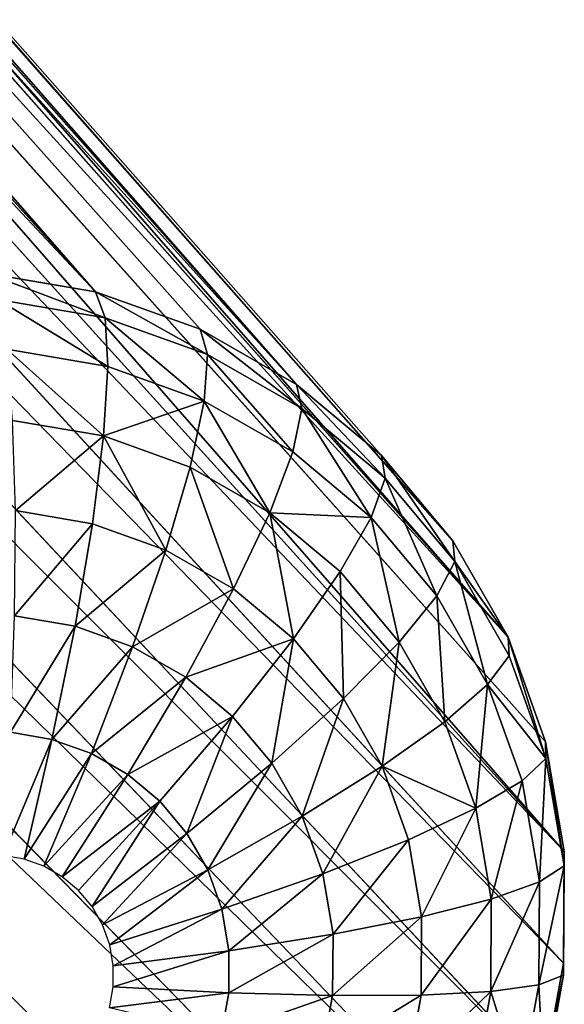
# Model space of a CAD drawing. Extents: x 61 to 680, y 107 to 1063.
# Tile 72 of 186: x 451 to 460, y 244 to 259. Entities that reach past the tile are written whole.
import ezdxf

# ---------------------------------------------------------------- set-up
doc = ezdxf.new("R2010")
doc.units = 0
doc.layers.get('0').update_dxf_attribs({"color": 13, "linetype": 'CONTINUOUS'})

# ---------------------------------------------------------------- blocks, each defined once
blk = doc.blocks.new('GROUP_2')
for p, q in [((13.336, 14.039), (13.528, 13.765)), ((12.081, 12.551, 0.569), (13.528, 13.765)), ((13.528, 13.765), (13.765, 13.528)), ((12.551, 12.081, 0.569), (13.765, 13.528)), ((13.765, 13.528), (14.039, 13.336)), ((15.961, 13.336), (16.235, 13.528)), ((13.095, 11.7, 0.569), (14.039, 13.336)), ((14.039, 13.336), (14.343, 13.194)), ((15.657, 13.194), (15.961, 13.336)), ((16.905, 11.7, 0.569), (15.961, 13.336)), ((5.061, 13.247, 9.808), (0.228, 12.395, 539.808)), ((13.697, 11.42, 0.569), (14.343, 13.194)), ((14.343, 13.194), (14.666, 13.108)), ((15.334, 13.108), (15.657, 13.194)), ((16.303, 11.42, 0.569), (15.657, 13.194)), ((12.081, 12.551, 0.569), (11.7, 13.095, 0.569)), ((14.338, 11.248, 0.569), (14.666, 13.108)), ((14.666, 13.108), (15, 13.078)), ((15, 13.078), (15.334, 13.108)), ((15, 11.19, 0.569), (15, 13.078)), ((15.662, 11.248, 0.569), (15.334, 13.108)), ((10.745, 11.43, 1.493), (12.081, 12.551, 0.569)), ((12.551, 12.081, 0.569), (12.081, 12.551, 0.569)), ((10.745, 11.43, 1.493), (10.19, 12.223, 1.493)), ((11.43, 10.745, 1.493), (12.551, 12.081, 0.569)), ((13.095, 11.7, 0.569), (12.551, 12.081, 0.569)), ((17.449, 12.081, 0.569), (16.905, 11.7, 0.569)), ((12.223, 10.19, 1.493), (13.095, 11.7, 0.569)), ((13.697, 11.42, 0.569), (13.095, 11.7, 0.569)), ((16.905, 11.7, 0.569), (16.303, 11.42, 0.569)), ((17.777, 10.19, 1.493), (16.905, 11.7, 0.569)), ((5.516, 11.548, 9.808), (0.905, 9.87, 539.808)), ((9.571, 10.445, 2.737), (8.863, 11.457, 2.737)), ((9.571, 10.445, 2.737), (10.745, 11.43, 1.493)), ((11.43, 10.745, 1.493), (10.745, 11.43, 1.493)), ((13.1, 9.781, 1.493), (13.697, 11.42, 0.569)), ((14.338, 11.248, 0.569), (13.697, 11.42, 0.569)), ((16.303, 11.42, 0.569), (15.662, 11.248, 0.569)), ((16.9, 9.781, 1.493), (16.303, 11.42, 0.569)), ((14.036, 9.53, 1.493), (14.338, 11.248, 0.569)), ((15, 11.19, 0.569), (14.338, 11.248, 0.569)), ((15.662, 11.248, 0.569), (15, 11.19, 0.569)), ((15, 9.446, 1.493), (15, 11.19, 0.569)), ((15.964, 9.53, 1.493), (15.662, 11.248, 0.569)), ((8.604, 9.633, 4.252), (7.769, 10.825, 4.252)), ((10.445, 9.571, 2.737), (11.43, 10.745, 1.493)), ((12.223, 10.19, 1.493), (11.43, 10.745, 1.493)), ((18.57, 10.745, 1.493), (17.777, 10.19, 1.493)), ((7.881, 9.027, 5.981), (6.952, 10.353, 5.981)), ((8.604, 9.633, 4.252), (9.571, 10.445, 2.737)), ((10.445, 9.571, 2.737), (9.571, 10.445, 2.737)), ((11.457, 8.863, 2.737), (12.223, 10.19, 1.493)), ((13.1, 9.781, 1.493), (12.223, 10.19, 1.493)), ((17.777, 10.19, 1.493), (16.9, 9.781, 1.493)), ((18.543, 8.863, 2.737), (17.777, 10.19, 1.493)), ((7.43, 8.648, 7.857), (6.442, 10.059, 7.857)), ((6.26, 9.954, 9.808), (2.01, 7.5, 539.808)), ((7.269, 8.513, 9.808), (6.26, 9.954, 9.808)), ((12.576, 8.341, 2.737), (13.1, 9.781, 1.493)), ((14.036, 9.53, 1.493), (13.1, 9.781, 1.493)), ((16.9, 9.781, 1.493), (15.964, 9.53, 1.493)), ((17.424, 8.341, 2.737), (16.9, 9.781, 1.493)), ((7.881, 9.027, 5.981), (8.604, 9.633, 4.252)), ((9.633, 8.604, 4.252), (8.604, 9.633, 4.252)), ((9.633, 8.604, 4.252), (10.445, 9.571, 2.737)), ((11.457, 8.863, 2.737), (10.445, 9.571, 2.737)), ((19.555, 9.571, 2.737), (18.543, 8.863, 2.737)), ((13.769, 8.021, 2.737), (14.036, 9.53, 1.493)), ((15, 9.446, 1.493), (14.036, 9.53, 1.493)), ((15.964, 9.53, 1.493), (15, 9.446, 1.493)), ((15, 7.913, 2.737), (15, 9.446, 1.493)), ((16.231, 8.021, 2.737), (15.964, 9.53, 1.493)), ((7.43, 8.648, 7.857), (7.881, 9.027, 5.981)), ((9.027, 7.881, 5.981), (7.881, 9.027, 5.981)), ((10.825, 7.769, 4.252), (11.457, 8.863, 2.737)), ((12.576, 8.341, 2.737), (11.457, 8.863, 2.737)), ((18.543, 8.863, 2.737), (17.424, 8.341, 2.737)), ((19.175, 7.769, 4.252), (18.543, 8.863, 2.737)), ((7.269, 8.513, 9.808), (7.43, 8.648, 7.857)), ((8.648, 7.43, 7.857), (7.43, 8.648, 7.857)), ((7.269, 8.513, 9.808), (3.509, 5.358, 539.808)), ((8.513, 7.269, 9.808), (7.269, 8.513, 9.808)), ((9.027, 7.881, 5.981), (9.633, 8.604, 4.252)), ((10.825, 7.769, 4.252), (9.633, 8.604, 4.252)), ((20.367, 8.604, 4.252), (19.175, 7.769, 4.252)), ((12.144, 7.154, 4.252), (12.576, 8.341, 2.737)), ((13.769, 8.021, 2.737), (12.576, 8.341, 2.737)), ((17.424, 8.341, 2.737), (16.231, 8.021, 2.737)), ((17.856, 7.154, 4.252), (17.424, 8.341, 2.737)), ((13.55, 6.778, 4.252), (13.769, 8.021, 2.737)), ((15, 7.913, 2.737), (13.769, 8.021, 2.737)), ((16.231, 8.021, 2.737), (15, 7.913, 2.737)), ((16.45, 6.778, 4.252), (16.231, 8.021, 2.737)), ((8.648, 7.43, 7.857), (9.027, 7.881, 5.981)), ((10.353, 6.952, 5.981), (9.027, 7.881, 5.981)), ((15, 6.651, 4.252), (15, 7.913, 2.737)), ((20.973, 7.881, 5.981), (19.647, 6.952, 5.981)), ((10.353, 6.952, 5.981), (10.825, 7.769, 4.252)), ((12.144, 7.154, 4.252), (10.825, 7.769, 4.252)), ((19.175, 7.769, 4.252), (17.856, 7.154, 4.252)), ((19.647, 6.952, 5.981), (19.175, 7.769, 4.252)), ((8.513, 7.269, 9.808), (8.648, 7.43, 7.857)), ((10.059, 6.442, 7.857), (8.648, 7.43, 7.857)), ((21.352, 7.43, 7.857), (19.941, 6.442, 7.857)), ((8.513, 7.269, 9.808), (5.358, 3.509, 539.808)), ((9.954, 6.26, 9.808), (8.513, 7.269, 9.808)), ((21.487, 7.269, 9.808), (20.046, 6.26, 9.808)), ((11.822, 6.267, 5.981), (12.144, 7.154, 4.252)), ((13.55, 6.778, 4.252), (12.144, 7.154, 4.252)), ((17.856, 7.154, 4.252), (16.45, 6.778, 4.252)), ((18.178, 6.267, 5.981), (17.856, 7.154, 4.252)), ((10.059, 6.442, 7.857), (10.353, 6.952, 5.981)), ((11.822, 6.267, 5.981), (10.353, 6.952, 5.981)), ((19.647, 6.952, 5.981), (18.178, 6.267, 5.981)), ((19.941, 6.442, 7.857), (19.647, 6.952, 5.981)), ((13.386, 5.848, 5.981), (13.55, 6.778, 4.252)), ((15, 6.651, 4.252), (13.55, 6.778, 4.252)), ((16.45, 6.778, 4.252), (15, 6.651, 4.252)), ((15, 5.707, 5.981), (15, 6.651, 4.252)), ((16.614, 5.848, 5.981), (16.45, 6.778, 4.252)), ((9.954, 6.26, 9.808), (10.059, 6.442, 7.857)), ((11.62, 5.714, 7.857), (10.059, 6.442, 7.857)), ((19.941, 6.442, 7.857), (18.38, 5.714, 7.857)), ((20.046, 6.26, 9.808), (19.941, 6.442, 7.857)), ((9.954, 6.26, 9.808), (7.5, 2.01, 539.808)), ((11.548, 5.516, 9.808), (9.954, 6.26, 9.808)), ((11.62, 5.714, 7.857), (11.822, 6.267, 5.981)), ((13.386, 5.848, 5.981), (11.822, 6.267, 5.981)), ((18.178, 6.267, 5.981), (16.614, 5.848, 5.981)), ((18.38, 5.714, 7.857), (18.178, 6.267, 5.981)), ((20.046, 6.26, 9.808), (18.452, 5.516, 9.808)), ((20.046, 6.26, 9.808), (22.5, 2.01, 539.808)), ((11.548, 5.516, 9.808), (11.62, 5.714, 7.857)), ((13.284, 5.268, 7.857), (11.62, 5.714, 7.857)), ((13.284, 5.268, 7.857), (13.386, 5.848, 5.981)), ((15, 5.707, 5.981), (13.386, 5.848, 5.981)), ((16.614, 5.848, 5.981), (15, 5.707, 5.981)), ((15, 5.118, 7.857), (15, 5.707, 5.981)), ((16.716, 5.268, 7.857), (16.614, 5.848, 5.981)), ((18.38, 5.714, 7.857), (16.716, 5.268, 7.857)), ((18.452, 5.516, 9.808), (18.38, 5.714, 7.857)), ((11.548, 5.516, 9.808), (9.87, 0.905, 539.808)), ((13.247, 5.061, 9.808), (11.548, 5.516, 9.808)), ((18.452, 5.516, 9.808), (16.753, 5.061, 9.808)), ((18.452, 5.516, 9.808), (20.13, 0.905, 539.808)), ((13.247, 5.061, 9.808), (13.284, 5.268, 7.857)), ((15, 5.118, 7.857), (13.284, 5.268, 7.857)), ((16.716, 5.268, 7.857), (15, 5.118, 7.857)), ((16.753, 5.061, 9.808), (16.716, 5.268, 7.857)), ((15, 4.907, 9.808), (15, 5.118, 7.857)), ((13.247, 5.061, 9.808), (12.395, 0.228, 539.808)), ((15, 4.907, 9.808), (13.247, 5.061, 9.808)), ((16.753, 5.061, 9.808), (15, 4.907, 9.808)), ((16.753, 5.061, 9.808), (17.605, 0.228, 539.808)), ((15, 4.907, 9.808), (15, 0, 539.808))]:
    blk.add_line(p, q)
mesh = blk.add_polyface()
corners = [(2.01, 22.5, 539.808), (7.269, 21.487, 9.808), (6.26, 20.046, 9.808), (3.509, 24.642, 539.808)]
mesh.append_faces([[corners[k] for k in face] for face in [(0, 1, 2), (1, 0, 3)]], dxfattribs={"vtx0": -1})
mesh = blk.add_polyface()
corners = [(0.905, 20.13, 539.808), (6.26, 20.046, 9.808), (5.516, 18.452, 9.808), (2.01, 22.5, 539.808)]
mesh.append_faces([[corners[k] for k in face] for face in [(0, 1, 2), (1, 0, 3)]], dxfattribs={"vtx0": -1})
mesh = blk.add_polyface()
corners = [(0.228, 17.605, 539.808), (5.516, 18.452, 9.808), (5.061, 16.753, 9.808), (0.905, 20.13, 539.808)]
mesh.append_faces([[corners[k] for k in face] for face in [(0, 1, 2), (1, 0, 3)]], dxfattribs={"vtx0": -1})
mesh = blk.add_polyface()
corners = [(0.228, 17.605, 539.808), (4.907, 15, 9.808), (0, 15, 539.808), (5.061, 16.753, 9.808)]
mesh.append_faces([[corners[k] for k in face] for face in [(0, 1, 2), (1, 0, 3)]], dxfattribs={"vtx0": -1})
mesh = blk.add_polyface()
corners = [(0, 15, 539.808), (5.061, 13.247, 9.808), (0.228, 12.395, 539.808), (4.907, 15, 9.808)]
mesh.append_faces([[corners[k] for k in face] for face in [(0, 1, 2), (1, 0, 3)]], dxfattribs={"vtx0": -1})
mesh = blk.add_polyface()
corners = [(13.336, 14.039), (12.081, 12.551, 0.569), (11.7, 13.095, 0.569), (13.528, 13.765)]
mesh.append_faces([[corners[k] for k in face] for face in [(0, 1, 2), (1, 0, 3)]], dxfattribs={"vtx0": -1})
mesh = blk.add_polyface()
corners = [(13.528, 13.765), (12.551, 12.081, 0.569), (12.081, 12.551, 0.569), (13.765, 13.528)]
mesh.append_faces([[corners[k] for k in face] for face in [(0, 1, 2), (1, 0, 3)]], dxfattribs={"vtx0": -1})
mesh = blk.add_polyface()
corners = [(13.765, 13.528), (13.095, 11.7, 0.569), (12.551, 12.081, 0.569), (14.039, 13.336)]
mesh.append_faces([[corners[k] for k in face] for face in [(0, 1, 2), (1, 0, 3)]], dxfattribs={"vtx0": -1})
mesh = blk.add_polyface()
corners = [(16.235, 13.528), (16.905, 11.7, 0.569), (15.961, 13.336), (17.449, 12.081, 0.569)]
mesh.append_faces([[corners[k] for k in face] for face in [(0, 1, 2), (1, 0, 3)]], dxfattribs={"vtx0": -1})
mesh = blk.add_polyface()
corners = [(14.039, 13.336), (13.697, 11.42, 0.569), (13.095, 11.7, 0.569), (14.343, 13.194)]
mesh.append_faces([[corners[k] for k in face] for face in [(0, 1, 2), (1, 0, 3)]], dxfattribs={"vtx0": -1})
mesh = blk.add_polyface()
corners = [(15.961, 13.336), (16.303, 11.42, 0.569), (15.657, 13.194), (16.905, 11.7, 0.569)]
mesh.append_faces([[corners[k] for k in face] for face in [(0, 1, 2), (1, 0, 3)]], dxfattribs={"vtx0": -1})
mesh = blk.add_polyface()
corners = [(0.228, 12.395, 539.808), (5.516, 11.548, 9.808), (0.905, 9.87, 539.808), (5.061, 13.247, 9.808)]
mesh.append_faces([[corners[k] for k in face] for face in [(0, 1, 2), (1, 0, 3)]], dxfattribs={"vtx0": -1})
mesh = blk.add_polyface()
corners = [(14.343, 13.194), (14.338, 11.248, 0.569), (13.697, 11.42, 0.569), (14.666, 13.108)]
mesh.append_faces([[corners[k] for k in face] for face in [(0, 1, 2), (1, 0, 3)]], dxfattribs={"vtx0": -1})
mesh = blk.add_polyface()
corners = [(15.657, 13.194), (15.662, 11.248, 0.569), (15.334, 13.108), (16.303, 11.42, 0.569)]
mesh.append_faces([[corners[k] for k in face] for face in [(0, 1, 2), (1, 0, 3)]], dxfattribs={"vtx0": -1})
mesh = blk.add_polyface()
corners = [(11.7, 13.095, 0.569), (10.745, 11.43, 1.493), (10.19, 12.223, 1.493), (12.081, 12.551, 0.569)]
mesh.append_faces([[corners[k] for k in face] for face in [(0, 1, 2), (1, 0, 3)]], dxfattribs={"vtx0": -1})
mesh = blk.add_polyface()
corners = [(14.666, 13.108), (15, 11.19, 0.569), (14.338, 11.248, 0.569), (15, 13.078)]
mesh.append_faces([[corners[k] for k in face] for face in [(0, 1, 2), (1, 0, 3)]], dxfattribs={"vtx0": -1})
mesh = blk.add_polyface()
corners = [(15.334, 13.108), (15, 11.19, 0.569), (15, 13.078), (15.662, 11.248, 0.569)]
mesh.append_faces([[corners[k] for k in face] for face in [(0, 1, 2), (1, 0, 3)]], dxfattribs={"vtx0": -1})
mesh = blk.add_polyface()
corners = [(12.081, 12.551, 0.569), (11.43, 10.745, 1.493), (10.745, 11.43, 1.493), (12.551, 12.081, 0.569)]
mesh.append_faces([[corners[k] for k in face] for face in [(0, 1, 2), (1, 0, 3)]], dxfattribs={"vtx0": -1})
mesh = blk.add_polyface()
corners = [(10.19, 12.223, 1.493), (9.571, 10.445, 2.737), (8.863, 11.457, 2.737), (10.745, 11.43, 1.493)]
mesh.append_faces([[corners[k] for k in face] for face in [(0, 1, 2), (1, 0, 3)]], dxfattribs={"vtx0": -1})
mesh = blk.add_polyface()
corners = [(12.551, 12.081, 0.569), (12.223, 10.19, 1.493), (11.43, 10.745, 1.493), (13.095, 11.7, 0.569)]
mesh.append_faces([[corners[k] for k in face] for face in [(0, 1, 2), (1, 0, 3)]], dxfattribs={"vtx0": -1})
mesh = blk.add_polyface()
corners = [(17.449, 12.081, 0.569), (17.777, 10.19, 1.493), (16.905, 11.7, 0.569), (18.57, 10.745, 1.493)]
mesh.append_faces([[corners[k] for k in face] for face in [(0, 1, 2), (1, 0, 3)]], dxfattribs={"vtx0": -1})
mesh = blk.add_polyface()
corners = [(13.095, 11.7, 0.569), (13.1, 9.781, 1.493), (12.223, 10.19, 1.493), (13.697, 11.42, 0.569)]
mesh.append_faces([[corners[k] for k in face] for face in [(0, 1, 2), (1, 0, 3)]], dxfattribs={"vtx0": -1})
mesh = blk.add_polyface()
corners = [(16.905, 11.7, 0.569), (16.9, 9.781, 1.493), (16.303, 11.42, 0.569), (17.777, 10.19, 1.493)]
mesh.append_faces([[corners[k] for k in face] for face in [(0, 1, 2), (1, 0, 3)]], dxfattribs={"vtx0": -1})
mesh = blk.add_polyface()
corners = [(0.905, 9.87, 539.808), (6.26, 9.954, 9.808), (2.01, 7.5, 539.808), (5.516, 11.548, 9.808)]
mesh.append_faces([[corners[k] for k in face] for face in [(0, 1, 2), (1, 0, 3)]], dxfattribs={"vtx0": -1})
mesh = blk.add_polyface()
corners = [(8.863, 11.457, 2.737), (8.604, 9.633, 4.252), (7.769, 10.825, 4.252), (9.571, 10.445, 2.737)]
mesh.append_faces([[corners[k] for k in face] for face in [(0, 1, 2), (1, 0, 3)]], dxfattribs={"vtx0": -1})
mesh = blk.add_polyface()
corners = [(10.745, 11.43, 1.493), (10.445, 9.571, 2.737), (9.571, 10.445, 2.737), (11.43, 10.745, 1.493)]
mesh.append_faces([[corners[k] for k in face] for face in [(0, 1, 2), (1, 0, 3)]], dxfattribs={"vtx0": -1})
mesh = blk.add_polyface()
corners = [(13.697, 11.42, 0.569), (14.036, 9.53, 1.493), (13.1, 9.781, 1.493), (14.338, 11.248, 0.569)]
mesh.append_faces([[corners[k] for k in face] for face in [(0, 1, 2), (1, 0, 3)]], dxfattribs={"vtx0": -1})
mesh = blk.add_polyface()
corners = [(16.303, 11.42, 0.569), (15.964, 9.53, 1.493), (15.662, 11.248, 0.569), (16.9, 9.781, 1.493)]
mesh.append_faces([[corners[k] for k in face] for face in [(0, 1, 2), (1, 0, 3)]], dxfattribs={"vtx0": -1})
mesh = blk.add_polyface()
corners = [(14.338, 11.248, 0.569), (15, 9.446, 1.493), (14.036, 9.53, 1.493), (15, 11.19, 0.569)]
mesh.append_faces([[corners[k] for k in face] for face in [(0, 1, 2), (1, 0, 3)]], dxfattribs={"vtx0": -1})
mesh = blk.add_polyface()
corners = [(15.662, 11.248, 0.569), (15, 9.446, 1.493), (15, 11.19, 0.569), (15.964, 9.53, 1.493)]
mesh.append_faces([[corners[k] for k in face] for face in [(0, 1, 2), (1, 0, 3)]], dxfattribs={"vtx0": -1})
mesh = blk.add_polyface()
corners = [(6.952, 10.353, 5.981), (8.604, 9.633, 4.252), (7.881, 9.027, 5.981), (7.769, 10.825, 4.252)]
mesh.append_faces([[corners[k] for k in face] for face in [(0, 1, 2), (1, 0, 3)]], dxfattribs={"vtx0": -1})
mesh = blk.add_polyface()
corners = [(11.43, 10.745, 1.493), (11.457, 8.863, 2.737), (10.445, 9.571, 2.737), (12.223, 10.19, 1.493)]
mesh.append_faces([[corners[k] for k in face] for face in [(0, 1, 2), (1, 0, 3)]], dxfattribs={"vtx0": -1})
mesh = blk.add_polyface()
corners = [(18.57, 10.745, 1.493), (18.543, 8.863, 2.737), (17.777, 10.19, 1.493), (19.555, 9.571, 2.737)]
mesh.append_faces([[corners[k] for k in face] for face in [(0, 1, 2), (1, 0, 3)]], dxfattribs={"vtx0": -1})
mesh = blk.add_polyface()
corners = [(6.442, 10.059, 7.857), (7.881, 9.027, 5.981), (7.43, 8.648, 7.857), (6.952, 10.353, 5.981)]
mesh.append_faces([[corners[k] for k in face] for face in [(0, 1, 2), (1, 0, 3)]], dxfattribs={"vtx0": -1})
mesh = blk.add_polyface()
corners = [(9.571, 10.445, 2.737), (9.633, 8.604, 4.252), (8.604, 9.633, 4.252), (10.445, 9.571, 2.737)]
mesh.append_faces([[corners[k] for k in face] for face in [(0, 1, 2), (1, 0, 3)]], dxfattribs={"vtx0": -1})
mesh = blk.add_polyface()
corners = [(12.223, 10.19, 1.493), (12.576, 8.341, 2.737), (11.457, 8.863, 2.737), (13.1, 9.781, 1.493)]
mesh.append_faces([[corners[k] for k in face] for face in [(0, 1, 2), (1, 0, 3)]], dxfattribs={"vtx0": -1})
mesh = blk.add_polyface()
corners = [(17.777, 10.19, 1.493), (17.424, 8.341, 2.737), (16.9, 9.781, 1.493), (18.543, 8.863, 2.737)]
mesh.append_faces([[corners[k] for k in face] for face in [(0, 1, 2), (1, 0, 3)]], dxfattribs={"vtx0": -1})
mesh = blk.add_polyface()
corners = [(6.26, 9.954, 9.808), (7.43, 8.648, 7.857), (7.269, 8.513, 9.808), (6.442, 10.059, 7.857)]
mesh.append_faces([[corners[k] for k in face] for face in [(0, 1, 2), (1, 0, 3)]], dxfattribs={"vtx0": -1})
mesh = blk.add_polyface()
corners = [(2.01, 7.5, 539.808), (7.269, 8.513, 9.808), (3.509, 5.358, 539.808), (6.26, 9.954, 9.808)]
mesh.append_faces([[corners[k] for k in face] for face in [(0, 1, 2), (1, 0, 3)]], dxfattribs={"vtx0": -1})
mesh = blk.add_polyface()
corners = [(13.1, 9.781, 1.493), (13.769, 8.021, 2.737), (12.576, 8.341, 2.737), (14.036, 9.53, 1.493)]
mesh.append_faces([[corners[k] for k in face] for face in [(0, 1, 2), (1, 0, 3)]], dxfattribs={"vtx0": -1})
mesh = blk.add_polyface()
corners = [(16.9, 9.781, 1.493), (16.231, 8.021, 2.737), (15.964, 9.53, 1.493), (17.424, 8.341, 2.737)]
mesh.append_faces([[corners[k] for k in face] for face in [(0, 1, 2), (1, 0, 3)]], dxfattribs={"vtx0": -1})
mesh = blk.add_polyface()
corners = [(9.027, 7.881, 5.981), (8.604, 9.633, 4.252), (9.633, 8.604, 4.252), (7.881, 9.027, 5.981)]
mesh.append_faces([[corners[k] for k in face] for face in [(0, 1, 2), (1, 0, 3)]], dxfattribs={"vtx0": -1})
mesh = blk.add_polyface()
corners = [(10.445, 9.571, 2.737), (10.825, 7.769, 4.252), (9.633, 8.604, 4.252), (11.457, 8.863, 2.737)]
mesh.append_faces([[corners[k] for k in face] for face in [(0, 1, 2), (1, 0, 3)]], dxfattribs={"vtx0": -1})
mesh = blk.add_polyface()
corners = [(19.555, 9.571, 2.737), (19.175, 7.769, 4.252), (18.543, 8.863, 2.737), (20.367, 8.604, 4.252)]
mesh.append_faces([[corners[k] for k in face] for face in [(0, 1, 2), (1, 0, 3)]], dxfattribs={"vtx0": -1})
mesh = blk.add_polyface()
corners = [(14.036, 9.53, 1.493), (15, 7.913, 2.737), (13.769, 8.021, 2.737), (15, 9.446, 1.493)]
mesh.append_faces([[corners[k] for k in face] for face in [(0, 1, 2), (1, 0, 3)]], dxfattribs={"vtx0": -1})
mesh = blk.add_polyface()
corners = [(15.964, 9.53, 1.493), (15, 7.913, 2.737), (15, 9.446, 1.493), (16.231, 8.021, 2.737)]
mesh.append_faces([[corners[k] for k in face] for face in [(0, 1, 2), (1, 0, 3)]], dxfattribs={"vtx0": -1})
mesh = blk.add_polyface()
corners = [(8.648, 7.43, 7.857), (7.881, 9.027, 5.981), (9.027, 7.881, 5.981), (7.43, 8.648, 7.857)]
mesh.append_faces([[corners[k] for k in face] for face in [(0, 1, 2), (1, 0, 3)]], dxfattribs={"vtx0": -1})
mesh = blk.add_polyface()
corners = [(12.576, 8.341, 2.737), (10.825, 7.769, 4.252), (11.457, 8.863, 2.737), (12.144, 7.154, 4.252)]
mesh.append_faces([[corners[k] for k in face] for face in [(0, 1, 2), (1, 0, 3)]], dxfattribs={"vtx0": -1})
mesh = blk.add_polyface()
corners = [(19.175, 7.769, 4.252), (17.424, 8.341, 2.737), (18.543, 8.863, 2.737), (17.856, 7.154, 4.252)]
mesh.append_faces([[corners[k] for k in face] for face in [(0, 1, 2), (1, 0, 3)]], dxfattribs={"vtx0": -1})
mesh = blk.add_polyface()
corners = [(8.648, 7.43, 7.857), (7.269, 8.513, 9.808), (7.43, 8.648, 7.857), (8.513, 7.269, 9.808)]
mesh.append_faces([[corners[k] for k in face] for face in [(0, 1, 2), (1, 0, 3)]], dxfattribs={"vtx0": -1})
mesh = blk.add_polyface()
corners = [(3.509, 5.358, 539.808), (8.513, 7.269, 9.808), (5.358, 3.509, 539.808), (7.269, 8.513, 9.808)]
mesh.append_faces([[corners[k] for k in face] for face in [(0, 1, 2), (1, 0, 3)]], dxfattribs={"vtx0": -1})
mesh = blk.add_polyface()
corners = [(10.353, 6.952, 5.981), (9.633, 8.604, 4.252), (10.825, 7.769, 4.252), (9.027, 7.881, 5.981)]
mesh.append_faces([[corners[k] for k in face] for face in [(0, 1, 2), (1, 0, 3)]], dxfattribs={"vtx0": -1})
mesh = blk.add_polyface()
corners = [(20.973, 7.881, 5.981), (19.175, 7.769, 4.252), (20.367, 8.604, 4.252), (19.647, 6.952, 5.981)]
mesh.append_faces([[corners[k] for k in face] for face in [(0, 1, 2), (1, 0, 3)]], dxfattribs={"vtx0": -1})
mesh = blk.add_polyface()
corners = [(13.55, 6.778, 4.252), (12.576, 8.341, 2.737), (13.769, 8.021, 2.737), (12.144, 7.154, 4.252)]
mesh.append_faces([[corners[k] for k in face] for face in [(0, 1, 2), (1, 0, 3)]], dxfattribs={"vtx0": -1})
mesh = blk.add_polyface()
corners = [(17.856, 7.154, 4.252), (16.231, 8.021, 2.737), (17.424, 8.341, 2.737), (16.45, 6.778, 4.252)]
mesh.append_faces([[corners[k] for k in face] for face in [(0, 1, 2), (1, 0, 3)]], dxfattribs={"vtx0": -1})
mesh = blk.add_polyface()
corners = [(15, 6.651, 4.252), (13.769, 8.021, 2.737), (15, 7.913, 2.737), (13.55, 6.778, 4.252)]
mesh.append_faces([[corners[k] for k in face] for face in [(0, 1, 2), (1, 0, 3)]], dxfattribs={"vtx0": -1})
mesh = blk.add_polyface()
corners = [(16.45, 6.778, 4.252), (15, 7.913, 2.737), (16.231, 8.021, 2.737), (15, 6.651, 4.252)]
mesh.append_faces([[corners[k] for k in face] for face in [(0, 1, 2), (1, 0, 3)]], dxfattribs={"vtx0": -1})
mesh = blk.add_polyface()
corners = [(10.059, 6.442, 7.857), (9.027, 7.881, 5.981), (10.353, 6.952, 5.981), (8.648, 7.43, 7.857)]
mesh.append_faces([[corners[k] for k in face] for face in [(0, 1, 2), (1, 0, 3)]], dxfattribs={"vtx0": -1})
mesh = blk.add_polyface()
corners = [(21.352, 7.43, 7.857), (19.647, 6.952, 5.981), (20.973, 7.881, 5.981), (19.941, 6.442, 7.857)]
mesh.append_faces([[corners[k] for k in face] for face in [(0, 1, 2), (1, 0, 3)]], dxfattribs={"vtx0": -1})
mesh = blk.add_polyface()
corners = [(11.822, 6.267, 5.981), (10.825, 7.769, 4.252), (12.144, 7.154, 4.252), (10.353, 6.952, 5.981)]
mesh.append_faces([[corners[k] for k in face] for face in [(0, 1, 2), (1, 0, 3)]], dxfattribs={"vtx0": -1})
mesh = blk.add_polyface()
corners = [(19.175, 7.769, 4.252), (18.178, 6.267, 5.981), (17.856, 7.154, 4.252), (19.647, 6.952, 5.981)]
mesh.append_faces([[corners[k] for k in face] for face in [(0, 1, 2), (1, 0, 3)]], dxfattribs={"vtx0": -1})
mesh = blk.add_polyface()
corners = [(9.954, 6.26, 9.808), (8.648, 7.43, 7.857), (10.059, 6.442, 7.857), (8.513, 7.269, 9.808)]
mesh.append_faces([[corners[k] for k in face] for face in [(0, 1, 2), (1, 0, 3)]], dxfattribs={"vtx0": -1})
mesh = blk.add_polyface()
corners = [(21.487, 7.269, 9.808), (19.941, 6.442, 7.857), (21.352, 7.43, 7.857), (20.046, 6.26, 9.808)]
mesh.append_faces([[corners[k] for k in face] for face in [(0, 1, 2), (1, 0, 3)]], dxfattribs={"vtx0": -1})
mesh = blk.add_polyface()
corners = [(7.5, 2.01, 539.808), (8.513, 7.269, 9.808), (9.954, 6.26, 9.808), (5.358, 3.509, 539.808)]
mesh.append_faces([[corners[k] for k in face] for face in [(0, 1, 2), (1, 0, 3)]], dxfattribs={"vtx0": -1})
mesh = blk.add_polyface()
corners = [(24.642, 3.509, 539.808), (20.046, 6.26, 9.808), (21.487, 7.269, 9.808), (22.5, 2.01, 539.808)]
mesh.append_faces([[corners[k] for k in face] for face in [(0, 1, 2), (1, 0, 3)]], dxfattribs={"vtx0": -1})
mesh = blk.add_polyface()
corners = [(13.386, 5.848, 5.981), (12.144, 7.154, 4.252), (13.55, 6.778, 4.252), (11.822, 6.267, 5.981)]
mesh.append_faces([[corners[k] for k in face] for face in [(0, 1, 2), (1, 0, 3)]], dxfattribs={"vtx0": -1})
mesh = blk.add_polyface()
corners = [(18.178, 6.267, 5.981), (16.45, 6.778, 4.252), (17.856, 7.154, 4.252), (16.614, 5.848, 5.981)]
mesh.append_faces([[corners[k] for k in face] for face in [(0, 1, 2), (1, 0, 3)]], dxfattribs={"vtx0": -1})
mesh = blk.add_polyface()
corners = [(11.822, 6.267, 5.981), (10.059, 6.442, 7.857), (10.353, 6.952, 5.981), (11.62, 5.714, 7.857)]
mesh.append_faces([[corners[k] for k in face] for face in [(0, 1, 2), (1, 0, 3)]], dxfattribs={"vtx0": -1})
mesh = blk.add_polyface()
corners = [(19.941, 6.442, 7.857), (18.178, 6.267, 5.981), (19.647, 6.952, 5.981), (18.38, 5.714, 7.857)]
mesh.append_faces([[corners[k] for k in face] for face in [(0, 1, 2), (1, 0, 3)]], dxfattribs={"vtx0": -1})
mesh = blk.add_polyface()
corners = [(15, 5.707, 5.981), (13.55, 6.778, 4.252), (15, 6.651, 4.252), (13.386, 5.848, 5.981)]
mesh.append_faces([[corners[k] for k in face] for face in [(0, 1, 2), (1, 0, 3)]], dxfattribs={"vtx0": -1})
mesh = blk.add_polyface()
corners = [(16.45, 6.778, 4.252), (15, 5.707, 5.981), (15, 6.651, 4.252), (16.614, 5.848, 5.981)]
mesh.append_faces([[corners[k] for k in face] for face in [(0, 1, 2), (1, 0, 3)]], dxfattribs={"vtx0": -1})
mesh = blk.add_polyface()
corners = [(11.548, 5.516, 9.808), (10.059, 6.442, 7.857), (11.62, 5.714, 7.857), (9.954, 6.26, 9.808)]
mesh.append_faces([[corners[k] for k in face] for face in [(0, 1, 2), (1, 0, 3)]], dxfattribs={"vtx0": -1})
mesh = blk.add_polyface()
corners = [(20.046, 6.26, 9.808), (18.38, 5.714, 7.857), (19.941, 6.442, 7.857), (18.452, 5.516, 9.808)]
mesh.append_faces([[corners[k] for k in face] for face in [(0, 1, 2), (1, 0, 3)]], dxfattribs={"vtx0": -1})
mesh = blk.add_polyface()
corners = [(11.548, 5.516, 9.808), (7.5, 2.01, 539.808), (9.954, 6.26, 9.808), (9.87, 0.905, 539.808)]
mesh.append_faces([[corners[k] for k in face] for face in [(0, 1, 2), (1, 0, 3)]], dxfattribs={"vtx0": -1})
mesh = blk.add_polyface()
corners = [(13.284, 5.268, 7.857), (11.822, 6.267, 5.981), (13.386, 5.848, 5.981), (11.62, 5.714, 7.857)]
mesh.append_faces([[corners[k] for k in face] for face in [(0, 1, 2), (1, 0, 3)]], dxfattribs={"vtx0": -1})
mesh = blk.add_polyface()
corners = [(18.38, 5.714, 7.857), (16.614, 5.848, 5.981), (18.178, 6.267, 5.981), (16.716, 5.268, 7.857)]
mesh.append_faces([[corners[k] for k in face] for face in [(0, 1, 2), (1, 0, 3)]], dxfattribs={"vtx0": -1})
mesh = blk.add_polyface()
corners = [(20.046, 6.26, 9.808), (20.13, 0.905, 539.808), (18.452, 5.516, 9.808), (22.5, 2.01, 539.808)]
mesh.append_faces([[corners[k] for k in face] for face in [(0, 1, 2), (1, 0, 3)]], dxfattribs={"vtx0": -1})
mesh = blk.add_polyface()
corners = [(13.284, 5.268, 7.857), (11.548, 5.516, 9.808), (11.62, 5.714, 7.857), (13.247, 5.061, 9.808)]
mesh.append_faces([[corners[k] for k in face] for face in [(0, 1, 2), (1, 0, 3)]], dxfattribs={"vtx0": -1})
mesh = blk.add_polyface()
corners = [(15, 5.118, 7.857), (13.386, 5.848, 5.981), (15, 5.707, 5.981), (13.284, 5.268, 7.857)]
mesh.append_faces([[corners[k] for k in face] for face in [(0, 1, 2), (1, 0, 3)]], dxfattribs={"vtx0": -1})
mesh = blk.add_polyface()
corners = [(16.716, 5.268, 7.857), (15, 5.707, 5.981), (16.614, 5.848, 5.981), (15, 5.118, 7.857)]
mesh.append_faces([[corners[k] for k in face] for face in [(0, 1, 2), (1, 0, 3)]], dxfattribs={"vtx0": -1})
mesh = blk.add_polyface()
corners = [(18.452, 5.516, 9.808), (16.716, 5.268, 7.857), (18.38, 5.714, 7.857), (16.753, 5.061, 9.808)]
mesh.append_faces([[corners[k] for k in face] for face in [(0, 1, 2), (1, 0, 3)]], dxfattribs={"vtx0": -1})
mesh = blk.add_polyface()
corners = [(12.395, 0.228, 539.808), (11.548, 5.516, 9.808), (13.247, 5.061, 9.808), (9.87, 0.905, 539.808)]
mesh.append_faces([[corners[k] for k in face] for face in [(0, 1, 2), (1, 0, 3)]], dxfattribs={"vtx0": -1})
mesh = blk.add_polyface()
corners = [(20.13, 0.905, 539.808), (16.753, 5.061, 9.808), (18.452, 5.516, 9.808), (17.605, 0.228, 539.808)]
mesh.append_faces([[corners[k] for k in face] for face in [(0, 1, 2), (1, 0, 3)]], dxfattribs={"vtx0": -1})
mesh = blk.add_polyface()
corners = [(15, 4.907, 9.808), (13.284, 5.268, 7.857), (15, 5.118, 7.857), (13.247, 5.061, 9.808)]
mesh.append_faces([[corners[k] for k in face] for face in [(0, 1, 2), (1, 0, 3)]], dxfattribs={"vtx0": -1})
mesh = blk.add_polyface()
corners = [(16.753, 5.061, 9.808), (15, 5.118, 7.857), (16.716, 5.268, 7.857), (15, 4.907, 9.808)]
mesh.append_faces([[corners[k] for k in face] for face in [(0, 1, 2), (1, 0, 3)]], dxfattribs={"vtx0": -1})
mesh = blk.add_polyface()
corners = [(15, 0, 539.808), (13.247, 5.061, 9.808), (15, 4.907, 9.808), (12.395, 0.228, 539.808)]
mesh.append_faces([[corners[k] for k in face] for face in [(0, 1, 2), (1, 0, 3)]], dxfattribs={"vtx0": -1})
mesh = blk.add_polyface()
corners = [(16.753, 5.061, 9.808), (15, 0, 539.808), (15, 4.907, 9.808), (17.605, 0.228, 539.808)]
mesh.append_faces([[corners[k] for k in face] for face in [(0, 1, 2), (1, 0, 3)]], dxfattribs={"vtx0": -1})
blk = doc.blocks.new('GROUP_9')
at = {"extrusion": (-0.110616, 0.110616, 0.987688), "zscale": 0.9500000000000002, "rotation": 270.0000000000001}
blk.add_blockref('GROUP_2', (-379.207, 183.426, -25.865), dxfattribs=at)

msp = doc.modelspace()

# ---------------------------------------------------------------- block references
msp.add_blockref('GROUP_9', (72.909, 107.246, -0.5))

doc.saveas('drawing.dxf')
